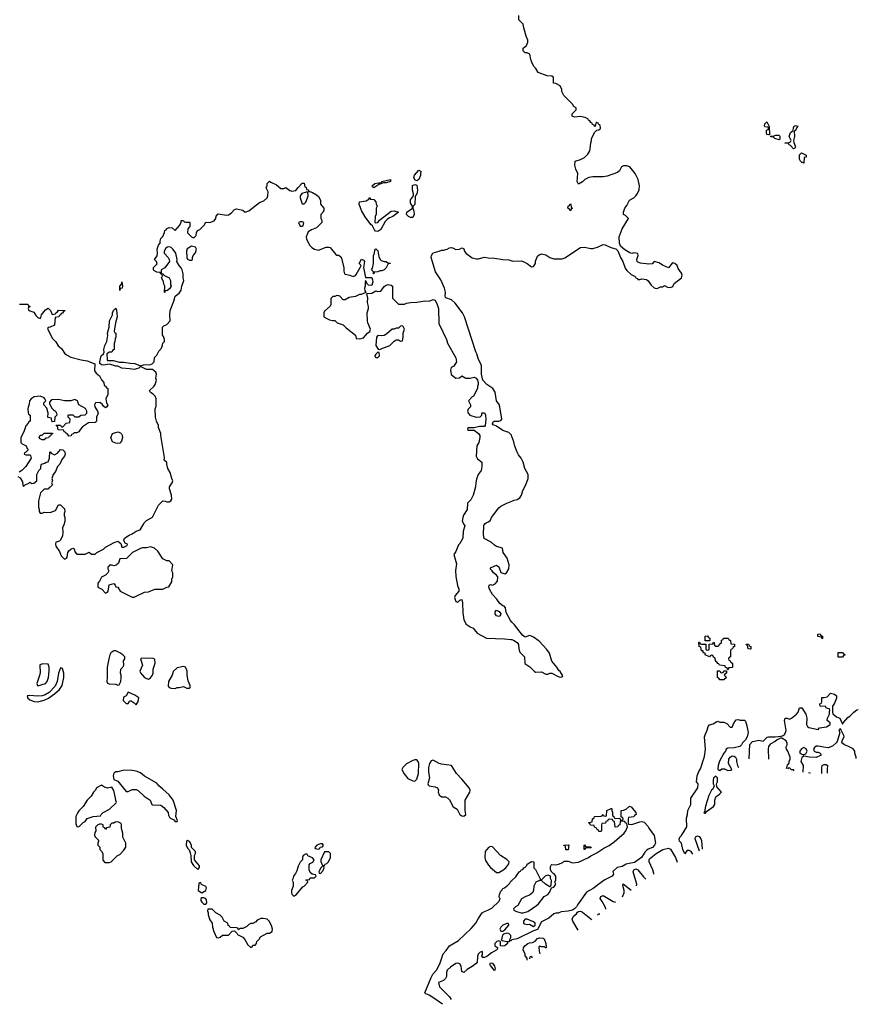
# Model space of a CAD drawing. Header units: inches. Extents: x 1980008 to 2252673, y 74414 to 260562.
# Tile 33 of 228: x 2105191 to 2113383, y 95318 to 104931. Entities that reach past the tile are written whole.
import ezdxf

# ---------------------------------------------------------------- set-up
doc = ezdxf.new("R2010")
doc.units = ezdxf.units.IN
doc.header["$MEASUREMENT"] = 0
for name, color, linetype in [('C1009', 7, 'Continuous'), ('C1019', 7, 'Continuous'), ('C1100', 7, 'Continuous'), ('C1110', 7, 'Continuous')]:
    doc.layers.add(name, color=color, linetype=linetype)

msp = doc.modelspace()

# ---------------------------------------------------------------- linework, layer by layer
at = {"layer": 'C1009', "color": 5}
for points, elevation in [([(2105621, 100000), (2105611, 99970), (2105613.4, 99930), (2105608, 99890), (2105590.7, 99849.3), (2105579.1, 99840.9), (2105544.7, 99830), (2105541, 99810), (2105546, 99790), (2105579.8, 99739.8), (2105596.9, 99696.9), (2105630, 99664.7), (2105650, 99672), (2105656.5, 99683.5), (2105662.7, 99730), (2105670, 99744.7), (2105690, 99762.8), (2105710, 99772), (2105723.6, 99763.6), (2105730, 99734), (2105750, 99714), (2105830, 99712), (2105870, 99732), (2105892.7, 99712.7), (2105927.3, 99712.7), (2105946, 99730), (2106010, 99762), (2106030, 99782), (2106114.6, 99825.4), (2106150, 99838), (2106178, 99818), (2106190, 99782), (2106210, 99782), (2106242, 99798), (2106246, 99810), (2106221.2, 99821.2), (2106213.6, 99833.6), (2106208, 99850), (2106214, 99870), (2106260.7, 99899.3), (2106290, 99911), (2106330, 99938), (2106368.4, 99951.6), (2106397, 100000)], 40), ([(2109532.8, 100000), (2109538, 99990), (2109523.5, 99936.5), (2109520.7, 99870), (2109490, 99817.2), (2109476.7, 99803.3), (2109450, 99738), (2109431.3, 99710), (2109458, 99618), (2109447.7, 99552.3), (2109453, 99493), (2109466.4, 99406.4), (2109482, 99370), (2109482, 99350), (2109444.7, 99310), (2109438, 99290), (2109451.6, 99251.6), (2109470, 99244.7), (2109490, 99262), (2109510.9, 99270.9), (2109516.7, 99236.7), (2109518.4, 99138.4), (2109531, 99071), (2109552, 99030), (2109590, 99004.7), (2109622, 98990), (2109661.4, 98941.4), (2109752.5, 98892.5), (2109927.1, 98887.1), (2109990, 98881), (2110000, 98878.3)], 40), ([(2110000, 99049.4), (2109985.4, 99065.4), (2109943.2, 99143.2), (2109938, 99190), (2109924, 99204), (2109909.4, 99209.4), (2109882, 99230), (2109852.3, 99272.3), (2109810, 99319), (2109779.3, 99370), (2109774, 99390), (2109778, 99410), (2109790, 99418), (2109810, 99411.3), (2109836.5, 99423.5), (2109857.2, 99450), (2109862, 99490), (2109849.1, 99509.1), (2109818, 99530), (2109808, 99550), (2109788, 99570), (2109796.4, 99583.6), (2109850, 99604.7), (2109871.3, 99590), (2109890, 99534), (2109930, 99521), (2109948, 99530), (2109969, 99570), (2109972.7, 99610), (2109953.3, 99673.3), (2109915.3, 99730), (2109906, 99770), (2109850, 99788), (2109830, 99799), (2109795.3, 99830), (2109727, 99867), (2109722, 99902), (2109725.8, 99994.2), (2109729.3, 100000)], 40), ([(2109322.3, 95317.9), (2109320.2, 95320.2), (2109237, 95377), (2109190, 95406), (2109159, 95419), (2109149.6, 95429.6), (2109210, 95581), (2109227.9, 95612.1), (2109265.6, 95654.4), (2109298.3, 95721.7), (2109326.3, 95810), (2109356.9, 95843.1), (2109389.6, 95890), (2109478, 95942), (2109600.7, 96059.3), (2109648.5, 96111.5), (2109670, 96153.4), (2109710, 96212.4), (2109730, 96224.9), (2109764.1, 96235.9), (2109802, 96258), (2109874.6, 96325.4), (2109886, 96350), (2109878, 96358), (2109875.3, 96370), (2109879, 96390), (2109890, 96422), (2109904.5, 96435.5), (2109909.6, 96450), (2109925.4, 96454.6), (2109958.6, 96481.4), (2109979.1, 96500.9), (2109990, 96518.8), (2110000, 96528.2)], 20), ([(2110000, 95945.8), (2109995.3, 95944.7), (2109990, 95938), (2109980.4, 95940.4), (2109978, 95950), (2109989, 95970), (2109988.7, 95990), (2109980.2, 96000.2), (2109969.1, 96009.1), (2109950, 96014), (2109916.9, 96003.1), (2109906.4, 95993.6), (2109898, 95950), (2109901, 95941), (2109950, 95931), (2109968.4, 95931.6), (2109978, 95938), (2109974, 95930), (2109952.7, 95927.3), (2109954.8, 95910), (2109930.8, 95890), (2109904.1, 95884.1), (2109888, 95890), (2109888, 95930), (2109870, 95939), (2109852, 95930), (2109832, 95910), (2109832, 95890), (2109862, 95870), (2109851, 95850), (2109798.5, 95821.5), (2109754, 95786), (2109730, 95774), (2109716.4, 95776.4), (2109706, 95790), (2109713.6, 95806.4), (2109713.6, 95833.6), (2109690, 95828), (2109670, 95806), (2109663.6, 95783.6), (2109661, 95730), (2109650, 95715.3), (2109610, 95686), (2109561.6, 95658.4), (2109530, 95628.7), (2109510, 95638), (2109505.2, 95690), (2109490, 95714), (2109470, 95719.3), (2109450, 95717.2), (2109398, 95682), (2109366, 95650), (2109361, 95630), (2109360.7, 95590), (2109350.4, 95569.6), (2109330, 95549), (2109282, 95530), (2109292, 95490), (2109391.3, 95390), (2109407.2, 95366.3)], 20)]:
    msp.add_lwpolyline(points, dxfattribs=dict(at, elevation=elevation))
for points, elevation in [([(2106470, 99784), (2106430, 99774), (2106390, 99774), (2106370, 99768.7), (2106294, 99730), (2106234, 99670), (2106170, 99666), (2106156.3, 99623.7), (2106135.3, 99604.7), (2106110, 99598), (2106090, 99606), (2106070, 99606), (2106064.7, 99595.3), (2106054, 99590), (2106054, 99570), (2106062, 99550), (2106054, 99530), (2106030, 99508), (2105992, 99488), (2105971.6, 99448.4), (2105954, 99430), (2105954, 99390), (2105994, 99370), (2106030, 99332), (2106050, 99342), (2106055.3, 99350), (2106065.2, 99414.8), (2106110, 99424.7), (2106124.7, 99410), (2106130, 99394), (2106151.1, 99391.2), (2106174, 99350), (2106290, 99294), (2106310, 99294), (2106330, 99302), (2106410, 99342), (2106450, 99344.7), (2106510, 99371.3), (2106590, 99372), (2106628.4, 99391.6), (2106647.3, 99392.7), (2106676.4, 99443.6), (2106678, 99470), (2106688, 99490), (2106688, 99530), (2106678, 99550), (2106686, 99610), (2106650, 99646), (2106628.4, 99648.4), (2106590, 99668), (2106540.4, 99740.4), (2106508, 99770), (2106490, 99779)], 40), ([(2109870, 99102.7), (2109849.5, 99109.5), (2109837.2, 99130), (2109837.2, 99150), (2109850, 99166), (2109874.4, 99154.4), (2109890.8, 99130), (2109884.7, 99110)], 40), ([(2106110, 98769), (2106081, 98750), (2106071, 98730), (2106061, 98690), (2106046, 98610), (2106046, 98510), (2106041, 98470), (2106050, 98452), (2106065.4, 98445.4), (2106130, 98442), (2106150, 98434), (2106162, 98438), (2106178, 98470), (2106182, 98510), (2106182, 98530), (2106175.3, 98550), (2106178, 98590), (2106198, 98610), (2106208, 98630), (2106206, 98670), (2106218, 98690), (2106218, 98710), (2106198, 98730), (2106168, 98750), (2106130, 98768.7)], 40), ([(2105418.6, 98641.4), (2105389.1, 98630.9), (2105390.2, 98549.8), (2105383, 98517), (2105358.7, 98450), (2105363.8, 98430), (2105370, 98425.7), (2105443.7, 98450), (2105460.9, 98470), (2105472.8, 98507.2), (2105479.8, 98570), (2105480.3, 98610), (2105470, 98639.5)], 40), ([(2106470, 98697.2), (2106430, 98693.2), (2106384, 98696), (2106372, 98690), (2106392, 98630), (2106364.7, 98570), (2106370, 98554), (2106412, 98510), (2106430, 98498), (2106450, 98492), (2106470, 98504.7), (2106488.7, 98530), (2106494, 98550), (2106495.3, 98590), (2106515.3, 98650), (2106510, 98686), (2106494, 98694)], 40), ([(2105590, 98604), (2105570.4, 98550), (2105558, 98470), (2105536.4, 98423.6), (2105478, 98362), (2105440.9, 98339.1), (2105410, 98329.5), (2105370, 98327.3), (2105286.7, 98333.3), (2105264.7, 98330), (2105270, 98306.8), (2105290, 98291), (2105334.4, 98274.4), (2105370, 98270.8), (2105430, 98287.7), (2105473.3, 98306.7), (2105531.7, 98348.3), (2105581.2, 98390), (2105606, 98430), (2105622.7, 98510), (2105622.7, 98550), (2105610, 98598)], 40), ([(2106790, 98615.3), (2106730, 98604), (2106690, 98566), (2106682, 98530), (2106644.7, 98470), (2106642.8, 98422.8), (2106650, 98412), (2106670, 98404.7), (2106710, 98402), (2106730, 98412), (2106750, 98412), (2106790, 98422), (2106825.4, 98405.4), (2106850, 98404.7), (2106858, 98410), (2106858, 98430), (2106836.4, 98476.4), (2106828.7, 98530), (2106828.9, 98568.8), (2106818, 98598), (2106810, 98608)], 40), ([(2106250, 98366), (2106231.1, 98328.8), (2106204.7, 98315.3), (2106203.6, 98283.6), (2106230, 98254), (2106250, 98254), (2106263.1, 98276.9), (2106270, 98282), (2106279.6, 98279.6), (2106310, 98262), (2106330, 98242), (2106350, 98274), (2106355.3, 98310), (2106316.5, 98336.5)], 40), ([(2109050, 97705.7), (2109030, 97698.5), (2108970, 97666), (2108933, 97630), (2108924.9, 97610), (2108947.3, 97567.3), (2108983.9, 97523.9), (2109030, 97499.1), (2109050, 97497.3), (2109070, 97514.8), (2109086.4, 97570), (2109089.8, 97670), (2109083.1, 97690), (2109070, 97705.1)], 40), ([(2109230, 97701.6), (2109210, 97693.6), (2109193.7, 97670), (2109185.3, 97630), (2109185.7, 97585.7), (2109194.8, 97530), (2109178.8, 97470), (2109182, 97462), (2109190.9, 97450.9), (2109250, 97442), (2109274, 97430), (2109282, 97410), (2109278, 97390), (2109290, 97362), (2109310, 97342), (2109350, 97342), (2109374, 97330), (2109390, 97314), (2109425.4, 97245.4), (2109463.6, 97223.6), (2109490, 97171), (2109510, 97157.3), (2109530, 97154.8), (2109549.2, 97170.8), (2109543.6, 97210), (2109543.6, 97310), (2109589.7, 97390), (2109590.8, 97410), (2109581, 97430), (2109510, 97515.1), (2109457.2, 97570), (2109408, 97650), (2109310, 97663.6), (2109289.7, 97669.7)], 40), ([(2106270, 97602.7), (2106198, 97602), (2106150, 97589), (2106130, 97588.7), (2106110, 97575.3), (2106104, 97550), (2106111.6, 97511.6), (2106150, 97498), (2106230, 97396), (2106250, 97396), (2106290, 97414), (2106330, 97414), (2106350, 97406.8), (2106408.5, 97348.5), (2106464.7, 97310), (2106482, 97270), (2106490, 97266), (2106570, 97261), (2106599.8, 97239.8), (2106642, 97190), (2106645.4, 97165.4), (2106659.6, 97139.6), (2106698, 97118), (2106710, 97102), (2106730, 97102), (2106733.2, 97113.2), (2106718, 97150), (2106722, 97210), (2106689, 97310), (2106650, 97364), (2106590, 97419), (2106549.3, 97449.3), (2106530, 97475.3), (2106410, 97545.2), (2106370, 97577.2), (2106330, 97592.7)], 40), ([(2105990, 97458), (2105942, 97430), (2105931.1, 97408.8), (2105912, 97390), (2105890.9, 97349.1), (2105851.3, 97310), (2105811, 97249), (2105770, 97208), (2105758, 97190), (2105741, 97150), (2105741, 97081), (2105750, 97054), (2105770, 97052), (2105810, 97092), (2105830, 97102), (2105850, 97131.3), (2105910, 97152), (2105982, 97158), (2105986, 97170), (2106006, 97190), (2106070, 97222), (2106135.3, 97284.7), (2106138, 97290), (2106128.9, 97308.8), (2106128.4, 97331.6), (2106110, 97406), (2106090, 97438), (2106049.1, 97429.1), (2106019, 97439)], 40), ([(2106150, 97098), (2106123.6, 97096.4), (2106110, 97086), (2106090, 97086), (2106074, 97070), (2106072.7, 97047.3), (2106038, 97042), (2106030, 97026), (2106022, 97042), (2106007.3, 97047.3), (2106006, 97070), (2105990, 97078), (2105970, 97078), (2105954, 97070), (2105932.7, 97047.3), (2105934, 97010), (2105925.4, 96994.6), (2105922, 96970), (2105930, 96954), (2105959.6, 96919.6), (2105962, 96910), (2105954, 96890), (2105954, 96870), (2105972.7, 96852.7), (2105974, 96830), (2105990, 96814), (2106002, 96790), (2106003.6, 96723.6), (2106023.6, 96703.6), (2106070, 96702), (2106086, 96710), (2106146, 96770), (2106170, 96782), (2106210, 96822), (2106228.4, 96851.6), (2106228, 96890), (2106198, 96950), (2106198, 96990), (2106187.3, 97032.7), (2106186, 97070), (2106182, 97082)], 40), ([(2106830, 96918), (2106822, 96910), (2106816, 96870), (2106830, 96842), (2106845.4, 96825.4), (2106856.9, 96796.9), (2106864.7, 96770), (2106866.8, 96710), (2106890, 96672), (2106930, 96634), (2106947.3, 96652.7), (2106948, 96670), (2106898, 96730), (2106898, 96770), (2106908, 96790), (2106908, 96810), (2106868.4, 96848.4), (2106868.7, 96870), (2106850, 96908)], 40), ([(2108150, 96886), (2108130, 96886), (2108110, 96878), (2108094, 96870), (2108074, 96850), (2108078, 96838), (2108110, 96834), (2108122, 96838), (2108127.3, 96852.7), (2108150, 96854), (2108158, 96870)], 40), ([(2108210, 96806), (2108170, 96806), (2108132, 96730), (2108132.7, 96712.7), (2108150, 96674), (2108170, 96674), (2108175.3, 96684.7), (2108190, 96692), (2108208, 96710), (2108226, 96750), (2108226, 96790)], 40), ([(2109790, 96858), (2109770, 96848), (2109738, 96810), (2109736.3, 96750), (2109740.9, 96720.9), (2109770, 96674.8), (2109790, 96654), (2109850, 96606), (2109870, 96604.9), (2109910, 96626.7), (2109939.7, 96650), (2109969.6, 96690), (2109971.5, 96710), (2109950, 96732.3), (2109889.5, 96769.5), (2109810, 96854)], 40), ([(2107990, 96786), (2107962, 96770), (2107954, 96750), (2107954, 96730), (2107930, 96706), (2107910, 96666), (2107899.6, 96620.4), (2107885.4, 96594.6), (2107864.7, 96570), (2107862, 96550), (2107852, 96530), (2107862, 96510), (2107862, 96470), (2107846, 96430), (2107846.4, 96406.4), (2107850, 96394), (2107870, 96374), (2107890, 96382), (2107956.4, 96463.6), (2107970, 96472), (2108006, 96510), (2108002, 96522), (2107988, 96530), (2107990, 96534), (2108022, 96538), (2108030, 96554), (2108070, 96554), (2108086, 96570), (2108082, 96582), (2108047.3, 96587.3), (2108030, 96606), (2108018, 96630), (2108020.4, 96679.6), (2108028, 96692), (2108054.6, 96705.4), (2108068, 96730), (2108050, 96748), (2108007.3, 96767.3), (2108002, 96782)], 40), ([(2108150, 96666), (2108130, 96646), (2108122, 96630), (2108114, 96610), (2108118, 96598), (2108130, 96594), (2108156.4, 96623.6), (2108166, 96650), (2108162, 96662)], 40), ([(2106950, 96506), (2106942, 96498), (2106936, 96430), (2106970, 96404.7), (2107008.7, 96430), (2107015.3, 96455.3), (2107008.7, 96468.7), (2106968.4, 96488.4), (2106962, 96502)], 40), ([(2106990, 96358), (2106970, 96358), (2106962, 96350), (2106962, 96330), (2106970, 96314), (2106990, 96294), (2107010, 96294), (2107018, 96310), (2107016.4, 96336.4), (2107006, 96350)], 40), ([(2107070, 96246), (2107030, 96246), (2107024.7, 96230), (2107032, 96212), (2107031.3, 96190), (2107050, 96142), (2107071.3, 96110), (2107076, 96070), (2107087.5, 96027.5), (2107114, 95970), (2107134.6, 95965.4), (2107150, 95972), (2107172.7, 95992.7), (2107230, 95994), (2107267.3, 96032.7), (2107290, 96034), (2107312.7, 96012.7), (2107318, 95998), (2107370, 95974), (2107392, 95950), (2107419.6, 95899.6), (2107450, 95874), (2107462, 95878), (2107470, 95894), (2107490, 95894), (2107506, 95910), (2107508.4, 95931.6), (2107530, 95954), (2107543.1, 95976.9), (2107610, 96012), (2107630, 96012), (2107658, 96030), (2107662, 96050), (2107650, 96086), (2107628, 96130), (2107610, 96148), (2107570, 96155.3), (2107545.4, 96154.6), (2107510, 96138), (2107496.9, 96123.1), (2107470, 96106), (2107450, 96106), (2107430, 96098), (2107410, 96078), (2107370, 96058), (2107342, 96058), (2107330, 96046), (2107322, 96062), (2107310, 96066), (2107247.3, 96067.3), (2107242, 96082), (2107228.4, 96088.4), (2107226, 96110), (2107188.9, 96128.8), (2107168, 96170), (2107150, 96188), (2107106, 96210)], 40), ([(2109950, 96108), (2109912, 96090), (2109892, 96070), (2109882, 96050), (2109892.7, 96032.7), (2109910, 96032), (2109930, 96044.7), (2109968, 96090), (2109966, 96106)], 20), ([(2109830, 95648.7), (2109790, 95698), (2109784, 95710), (2109790, 95722), (2109810, 95721), (2109830, 95691.3), (2109836.9, 95663.1), (2109834, 95650)], 20)]:
    msp.add_lwpolyline(points, close=True, dxfattribs=dict(at, elevation=elevation))
at = {"layer": 'C1019', "color": 5}
for points, elevation in [([(2110000, 98878.3), (2110014.4, 98874.4), (2110050, 98851.3), (2110064.7, 98830), (2110067.1, 98787.1), (2110075.3, 98755.3), (2110121, 98710), (2110124, 98644), (2110172.8, 98612.8), (2110216, 98570), (2110230, 98562), (2110290, 98564), (2110330, 98541), (2110350, 98542), (2110368.9, 98551.2), (2110390, 98551), (2110450, 98518), (2110470, 98512), (2110490, 98514), (2110495.3, 98524.7), (2110470, 98568), (2110457.2, 98577.2), (2110437.2, 98610), (2110387.7, 98667.7), (2110366, 98746), (2110341, 98781), (2110264, 98864), (2110210, 98900.7), (2110190, 98912.3), (2110170, 98917.2), (2110130, 98902), (2110101.2, 98921.2), (2110023.6, 99023.6), (2110000, 99049.4)], 40), ([(2112318.3, 97715.5), (2112324.1, 97855.9), (2112350, 97884.7), (2112370, 97886), (2112410, 97898), (2112454, 97886), (2112494, 97926), (2112506, 97930), (2112570, 97930.8), (2112630, 97936), (2112650, 97942), (2112665.6, 97954.4), (2112679.3, 97990), (2112662, 98090), (2112668.4, 98111.6), (2112687.3, 98112.7), (2112710, 98102), (2112730, 98111.3), (2112779, 98150), (2112794, 98170), (2112810, 98212), (2112830, 98211.3), (2112870.6, 98150), (2112880.5, 98110), (2112876.3, 98050), (2112886, 98030), (2112900.4, 98020.4), (2112990, 98002), (2113004, 98016), (2113072.1, 98027.9), (2113098, 98042), (2113108, 98050), (2113107.3, 98067.3), (2113078, 98090), (2113082, 98110), (2113102, 98150), (2113102, 98178), (2113106, 98186), (2113102, 98202), (2113069.2, 98209.2), (2113066, 98226), (2113010, 98228), (2113008.7, 98250), (2113022, 98258), (2113026, 98270), (2113027.3, 98312.7), (2113050, 98312), (2113079, 98321), (2113110, 98354), (2113150, 98344.7), (2113170.7, 98330), (2113170, 98308), (2113150, 98258), (2113131.3, 98228.7), (2113131, 98170), (2113135.3, 98155.3), (2113170, 98124.7), (2113202, 98110), (2113230, 98054), (2113238, 98070), (2113281.5, 98118.5), (2113304.7, 98135.3), (2113338, 98170), (2113370, 98191.3), (2113383, 98194.8)], 20), ([(2111765.6, 96783.6), (2111750, 96808.7), (2111730, 96818), (2111710, 96818), (2111696.9, 96803.1), (2111690, 96786), (2111668.7, 96830), (2111655.3, 96890), (2111635.3, 96910), (2111634, 96930), (2111641.2, 96950), (2111655.6, 96964.4), (2111709, 97050), (2111704.7, 97135.3), (2111714, 97170), (2111718, 97210), (2111748, 97270), (2111748, 97330), (2111816, 97430), (2111817.2, 97470), (2111804, 97490), (2111809.1, 97549.1), (2111825.2, 97590), (2111842.9, 97617.1), (2111882, 97738), (2111889.6, 97810), (2111880.7, 97930), (2111886, 97950), (2111906.4, 97993.6), (2111916.2, 98030), (2111930, 98047.7), (2111964.5, 98055.5), (2112000.4, 98079.6), (2112010, 98082), (2112030, 98072), (2112070, 98072), (2112098, 98058), (2112130, 98022), (2112150, 98022), (2112169.2, 98070.8), (2112190, 98094), (2112210, 98098), (2112230, 98091), (2112272, 98092), (2112282, 98082), (2112295.3, 98035.3), (2112306, 97970), (2112298, 97930), (2112279.8, 97900.2), (2112250.8, 97870), (2112241, 97850), (2112224.5, 97835.5), (2112170, 97821.2), (2112110, 97818), (2112091.6, 97808.4), (2112086, 97790), (2112070, 97768.7), (2112028.4, 97691.6), (2112014, 97650), (2112012, 97612), (2112023.6, 97603.6), (2112030, 97602), (2112050, 97616), (2112075.3, 97615.3), (2112110, 97602), (2112136.4, 97603.6), (2112146, 97610), (2112114, 97670), (2112117.2, 97710), (2112130, 97731.3), (2112150, 97744.7), (2112170, 97742), (2112182, 97730), (2112192, 97710), (2112192, 97690), (2112202, 97650), (2112211.7, 97630.7)], 20), ([(2113363.5, 97716.2), (2113362, 97730), (2113348.7, 97770), (2113348, 97790), (2113332.5, 97812.5), (2113279.5, 97839.5), (2113248.7, 97850), (2113221.2, 97870), (2113225.6, 97894.4), (2113244, 97930), (2113243.1, 97943.1), (2113210, 98006), (2113198, 98002), (2113194, 97990), (2113202, 97970), (2113175.5, 97884.5), (2113166.8, 97870), (2113130, 97837.2), (2113090, 97822.9), (2113046.8, 97826.8), (2112990, 97839.3), (2112970, 97837.2), (2112954.4, 97825.6), (2112946.8, 97810), (2112951.3, 97790), (2112970, 97778.8), (2112990, 97780.7), (2113010, 97771.3), (2113018.8, 97750), (2113014.4, 97745.6), (2112970, 97727.8), (2112906, 97730), (2112850, 97742), (2112831, 97729), (2112822.8, 97690), (2112844.7, 97650), (2112842.4, 97582.8)], 20), ([(2112682.2, 97618.8), (2112690, 97654), (2112707.3, 97672.7), (2112708, 97690), (2112718, 97710), (2112718, 97730), (2112695.3, 97790), (2112682, 97810), (2112679, 97830), (2112688.7, 97850), (2112688.4, 97868.4), (2112678, 97890), (2112636.4, 97916.4), (2112623.6, 97916.4), (2112590, 97901.2), (2112570, 97882.7), (2112522.8, 97857.2), (2112506, 97834), (2112502, 97810), (2112504.2, 97711.7)], 20), ([(2112755, 97596), (2112750, 97606), (2112730, 97606), (2112710, 97626), (2112698, 97622), (2112694.8, 97612.5)], 20), ([(2112900.7, 97577.3), (2112910, 97582), (2112912.8, 97575.8)], 20), ([(2113028.1, 97570), (2113026, 97630), (2113029.3, 97650), (2113050, 97660.5), (2113070, 97659.1), (2113080.7, 97650), (2113077.3, 97610), (2113079.7, 97572.9)], 20), ([(2110000, 96528.2), (2110037, 96563), (2110069.6, 96610), (2110082.5, 96617.5), (2110089.5, 96630), (2110104.8, 96635.2), (2110115.3, 96650), (2110126, 96654), (2110145.8, 96674.2), (2110150, 96684.7), (2110191.3, 96711.3), (2110214, 96710), (2110214, 96650), (2110230, 96634), (2110278, 96538), (2110290, 96534), (2110328.9, 96571.2), (2110350, 96582), (2110372.7, 96572.7), (2110372, 96550), (2110382, 96530), (2110379.6, 96480.4), (2110374, 96466), (2110370, 96466), (2110328, 96490), (2110287.3, 96527.3), (2110270, 96528), (2110234, 96510), (2110212, 96470), (2110211.1, 96431.2), (2110204.7, 96410), (2110170, 96382), (2110134, 96370), (2110091.6, 96348.4), (2110056.9, 96283.1), (2110034, 96270), (2110014, 96250), (2110018, 96238), (2110043.6, 96223.6), (2110090, 96211.3), (2110110, 96211), (2110154.8, 96225.2), (2110238.7, 96281.3), (2110259.7, 96300.3), (2110314, 96370), (2110350, 96391), (2110365.2, 96410), (2110386, 96454), (2110410, 96462), (2110428, 96490), (2110418, 96510), (2110427.3, 96532.7), (2110428, 96570), (2110412.9, 96592.9), (2110398, 96598), (2110388, 96608), (2110375.3, 96630), (2110375.3, 96664.7), (2110383.1, 96676.9), (2110390, 96682), (2110430, 96681), (2110454.6, 96685.4), (2110496.4, 96703.6), (2110510, 96714), (2110550, 96714), (2110590, 96698), (2110650, 96704.7), (2110748, 96750), (2110770, 96766), (2110830, 96796), (2110897.2, 96842.8), (2110950, 96866.8), (2110997.2, 96902.8), (2111097.2, 96990), (2111113.2, 97010), (2111128, 97050), (2111122, 97082), (2111107.3, 97087.3), (2111102, 97102), (2111070, 97106), (2111058, 97102), (2111054, 97070), (2111038, 97062), (2111034, 97050), (2111008, 97048), (2111002, 97102), (2110987.3, 97107.3), (2110982, 97122), (2110950, 97126), (2110938, 97122), (2110932.7, 97107.3), (2110918, 97102), (2110912.7, 97087.3), (2110878, 97082), (2110874, 97070), (2110874, 97010), (2110870, 97006), (2110850, 97006), (2110842, 97022), (2110827.3, 97027.3), (2110822, 97042), (2110807.3, 97047.3), (2110802, 97062), (2110767.3, 97067.3), (2110762, 97082), (2110746, 97090), (2110750, 97094), (2110782, 97098), (2110786, 97130), (2110802, 97138), (2110806, 97150), (2110870, 97154), (2110882, 97158), (2110890, 97172), (2110898, 97158), (2110910, 97154), (2110922, 97158), (2110928, 97210), (2110970, 97231), (2110974, 97230), (2110974, 97210), (2110982, 97190), (2110982, 97162), (2110994, 97150), (2110998, 97138), (2111012.7, 97132.7), (2111054, 97134), (2111058, 97118), (2111070, 97114), (2111082, 97118), (2111086, 97130), (2111082, 97142), (2111066, 97146), (2111066, 97210), (2111090, 97212), (2111116.4, 97223.6), (2111148, 97252), (2111170, 97242), (2111173, 97233), (2111210, 97191.3), (2111212, 97170), (2111198, 97162), (2111190, 97148), (2111138, 97142), (2111134, 97130), (2111134, 97090), (2111138, 97078), (2111170, 97072), (2111250, 97100.7), (2111270, 97103), (2111290, 97097), (2111330, 97052.9), (2111336.9, 97037), (2111390, 96966.8), (2111402, 96890), (2111392, 96870), (2111371.3, 96850), (2111330, 96834), (2111316.3, 96823.7), (2111297.3, 96802.7), (2111264, 96750), (2111196.7, 96703.3), (2111146, 96694), (2111115.3, 96684.7), (2111075.5, 96664.5), (2111026, 96654), (2110986.4, 96613.6), (2110991.3, 96590), (2110978, 96570), (2110908.1, 96531.9), (2110848, 96492), (2110792.4, 96447.6), (2110728.2, 96411.8), (2110641, 96290), (2110631, 96269), (2110611.3, 96248.7), (2110590, 96238), (2110550, 96228), (2110479.6, 96220.4), (2110451.6, 96208.4), (2110430, 96208.7), (2110410, 96202), (2110359.8, 96160.2), (2110290, 96122), (2110250, 96049), (2110210, 96035.3), (2110050, 95958.4), (2110000, 95945.8)], 20), ([(2111861.2, 96833.2), (2111855.3, 96915.3), (2111843.1, 96943.1), (2111833.6, 96953.6), (2111810, 96959), (2111790.9, 96949.1), (2111784.9, 96935.1), (2111829, 96816.6)], 20), ([(2111384.3, 96589.5), (2111384.7, 96595.3), (2111376, 96630), (2111341.6, 96710), (2111339.6, 96730), (2111343.1, 96736.9), (2111409.7, 96790.3), (2111474, 96830), (2111530, 96842.8), (2111550, 96832), (2111598, 96750), (2111610, 96714), (2111613.8, 96706.5)], 20), ([(2111217.6, 96473.8), (2111221.2, 96490), (2111182.7, 96610), (2111190, 96631.3), (2111210, 96641), (2111230, 96631), (2111283.4, 96563.4), (2111307.7, 96538.7)], 20), ([(2111081.1, 96366), (2111094.6, 96405.4), (2111095.3, 96430), (2111083.1, 96476.9), (2111087.3, 96492.7), (2111163, 96430.9)], 20), ([(2110915.3, 96246.6), (2110915.3, 96250), (2110909, 96270), (2110882, 96322), (2110862, 96350), (2110868, 96370), (2110890, 96381), (2110990, 96322.8), (2111011.9, 96316.2)], 20), ([(2110647.6, 96041.7), (2110594, 96130), (2110589.3, 96150.7), (2110601.2, 96178.8), (2110630, 96202), (2110641.2, 96218.8), (2110650, 96224.7), (2110670, 96226), (2110690, 96216), (2110736.9, 96176.9), (2110752, 96170), (2110774, 96150), (2110777, 96141.1)], 20), ([(2110838, 96187.6), (2110838, 96190), (2110842, 96198), (2110850, 96202), (2110856.8, 96202)], 20), ([(2110150, 95748.3), (2110148.7, 95768.7), (2110129, 95790), (2110128.7, 95808.7), (2110108.7, 95850), (2110113.2, 95870), (2110126.6, 95890), (2110154, 95910), (2110170, 95917.1), (2110198.9, 95921.1), (2110226.8, 95933.2), (2110250, 95960.7), (2110270, 95966.8), (2110304.7, 95964.7), (2110316, 95956), (2110332, 95910), (2110334, 95870), (2110326, 95870)], 20), ([(2110326, 95870), (2110318, 95878), (2110290, 95878), (2110270, 95886), (2110263.6, 95876.4), (2110264.7, 95835.3), (2110270.7, 95811.2)], 20), ([(2110199.9, 95774.2), (2110196.4, 95776.4), (2110190, 95786), (2110178, 95782), (2110172.7, 95767.3), (2110172.2, 95760.3)], 20)]:
    msp.add_lwpolyline(points, dxfattribs=dict(at, elevation=elevation))
at = {"layer": 'C1019', "color": 5, "elevation": 20}
for points in [[(2113030, 98886), (2113022, 98902), (2112987.3, 98907.3), (2112987.3, 98932.7), (2113010, 98934), (2113018, 98918), (2113032.7, 98912.7), (2113034, 98890)], [(2112106, 98586), (2112102, 98602), (2112087.3, 98607.3), (2112082, 98622), (2112027.3, 98627.3), (2112022, 98642), (2112010, 98646), (2112002, 98662), (2111990, 98666), (2111982, 98702), (2111970, 98706), (2111962, 98722), (2111950, 98726), (2111938, 98722), (2111930, 98708.7), (2111888, 98730), (2111886, 98746), (2111868.7, 98750), (2111867.3, 98767.3), (2111850, 98768.7), (2111846, 98806), (2111829, 98810), (2111826, 98854), (2111832.7, 98852.7), (2111838, 98838), (2111850, 98834), (2111892.7, 98832.7), (2111894, 98790), (2111898, 98778), (2111910, 98774), (2111922, 98778), (2111926, 98790), (2111927.3, 98832.7), (2111962, 98838), (2111970, 98854), (2111974, 98850), (2111974, 98830), (2111982, 98822), (2111990, 98814), (2112010, 98814), (2112022, 98818), (2112027.3, 98832.7), (2112046, 98850), (2112047.3, 98872.7), (2112062, 98878), (2112067.3, 98892.7), (2112112.7, 98892.7), (2112118, 98878), (2112134, 98870), (2112138, 98838), (2112172.7, 98832.7), (2112174, 98810), (2112158, 98802), (2112152.7, 98787.3), (2112138, 98782), (2112134, 98770), (2112134, 98710), (2112118, 98702), (2112114, 98690), (2112118, 98678), (2112132.7, 98672.7), (2112138, 98658), (2112154, 98650), (2112154, 98610), (2112150, 98606), (2112118, 98602), (2112110, 98586)], [(2111930, 98866), (2111887.3, 98867.3), (2111887.3, 98912.7), (2111910, 98914), (2111918, 98898), (2111932.7, 98892.7), (2111934, 98870)], [(2112330, 98786), (2112307.3, 98787.3), (2112302, 98822), (2112290, 98826), (2112287.3, 98832.7), (2112310, 98834), (2112318, 98818), (2112332.7, 98812.7), (2112334, 98790)], [(2113230, 98706), (2113187.3, 98707.3), (2113187.3, 98752.7), (2113230, 98752), (2113238, 98738), (2113250, 98734), (2113252, 98728), (2113238, 98722)], [(2112030, 98486), (2112022, 98502), (2112007.3, 98507.3), (2112007.3, 98572.7), (2112030, 98574), (2112038, 98558), (2112050, 98554), (2112062, 98558), (2112070, 98574), (2112094, 98574), (2112094, 98550), (2112078, 98542), (2112074, 98530), (2112094, 98510), (2112070, 98486)], [(2112850, 97824), (2112827.1, 97812.9), (2112811.3, 97790), (2112812, 97770), (2112836.9, 97756.9), (2112850, 97756), (2112870, 97764.7), (2112884, 97790), (2112872.1, 97812.1)], [(2111990, 97546), (2111970, 97526), (2111964.7, 97510), (2111964.7, 97470), (2111974, 97450), (2111961, 97419), (2111950, 97408.7), (2111922.8, 97357.2), (2111891, 97251), (2111882, 97198), (2111874, 97190), (2111883.6, 97183.6), (2111890, 97184.7), (2111900.2, 97199.8), (2111969.5, 97250.5), (2111981.2, 97270), (2111980.9, 97310), (2111990, 97342), (2112028, 97370), (2112046, 97390), (2112000.4, 97440.4), (2111998, 97470), (2112008, 97490), (2112006, 97530)], [(2110550, 96826), (2110527.3, 96827.3), (2110522, 96862), (2110507.3, 96867.3), (2110507.3, 96872.7), (2110550, 96874), (2110554, 96870)], [(2110730, 96854), (2110770, 96854), (2110774, 96850), (2110770, 96846), (2110730, 96846), (2110718, 96842), (2110710, 96828), (2110706, 96830), (2110706, 96870), (2110710, 96874), (2110718, 96858)], [(2110150, 96149), (2110130, 96149), (2110111, 96130), (2110111.3, 96110), (2110122, 96102), (2110150, 96097.3), (2110170, 96101), (2110210, 96078), (2110228, 96090), (2110228, 96110), (2110210, 96122)]]:
    msp.add_lwpolyline(points, close=True, dxfattribs=at)
at = {"layer": 'C1100', "color": 5, "elevation": 40}
for points in [[(2109070, 103358), (2109050, 103368), (2109042.7, 103390), (2109046.8, 103413.2), (2109090, 103462), (2109112, 103450), (2109105.4, 103434.6), (2109106.8, 103410), (2109090, 103369)], [(2108650, 103288.7), (2108638, 103298), (2108635.3, 103310), (2108659, 103330), (2108696.8, 103336.8), (2108718, 103338), (2108726, 103334), (2108728.7, 103350), (2108814, 103370), (2108812, 103350), (2108770, 103337.2), (2108743.6, 103336.4), (2108698.8, 103321.2)], [(2107990, 103248), (2107946, 103234), (2107932, 103210), (2107931.3, 103190), (2107950, 103134), (2107970, 103132), (2107988, 103150), (2108002, 103190), (2108008, 103210), (2108006, 103246)], [(2109030, 102998), (2109010, 102999), (2108990, 103009.4), (2108969, 103030), (2108974, 103050), (2109028, 103090), (2109028, 103110), (2109010, 103138), (2109007.2, 103152.8), (2109010, 103172), (2109038, 103210), (2109038, 103230), (2109026.8, 103266.8), (2109029.4, 103310.6), (2109050, 103322), (2109070, 103314), (2109076.3, 103263.7), (2109070.8, 103229.2), (2109061, 103219), (2109056, 103204), (2109050, 103126), (2109032.7, 103107.3), (2109032, 103090), (2109042.8, 103062.8), (2109044, 103030)], [(2108666, 102946), (2108690, 102952), (2108705.6, 102974.4), (2108820.1, 103059.9), (2108850, 103064), (2108892, 103050), (2108834.8, 103010), (2108803.4, 102996.6), (2108779.8, 102980.2), (2108760.9, 102959.1), (2108718.3, 102881.7), (2108690, 102862.7), (2108667.6, 102867.6), (2108657.6, 102877.6), (2108636.5, 102916.5), (2108622, 102930), (2108567, 103007), (2108529.4, 103069.4), (2108508.7, 103130), (2108510, 103152), (2108576.4, 103163.6), (2108602, 103178), (2108610, 103194), (2108618, 103178), (2108650, 103174), (2108670, 103154), (2108672.7, 103132.7), (2108682, 103110), (2108674, 103090), (2108672.7, 103032.7), (2108664.7, 103010), (2108662, 102950)], [(2107950, 102958), (2107930, 102958), (2107914, 102950), (2107930, 102914), (2107950, 102914), (2107962, 102918), (2107966, 102950)], [(2106870, 102719), (2106827.3, 102692.7), (2106821, 102670), (2106824.7, 102610), (2106830, 102594), (2106850, 102582), (2106870, 102582), (2106878, 102590), (2106878, 102610), (2106886, 102630), (2106910, 102654), (2106919, 102690), (2106908.9, 102708.8)], [(2108790, 102554), (2108810, 102554), (2108814, 102550), (2108792, 102548), (2108770, 102508), (2108750, 102488), (2108730, 102478), (2108710, 102478), (2108690.9, 102469.1), (2108654, 102466), (2108650, 102448), (2108646, 102450), (2108646, 102470), (2108628.7, 102490), (2108636.4, 102503.6), (2108648.7, 102550), (2108649, 102630), (2108658, 102650), (2108660.4, 102679.6), (2108670, 102694), (2108690, 102674), (2108698, 102618), (2108711, 102591), (2108721, 102581), (2108750, 102571.3), (2108771.1, 102571.2)], [(2106170, 102286), (2106169.2, 102330), (2106188.9, 102351.2), (2106190, 102372), (2106194.8, 102330), (2106191, 102310), (2106174, 102306)], [(2108930, 101942), (2108910, 101938), (2108890, 101918), (2108870, 101918), (2108850, 101908.7), (2108830, 101908), (2108776.8, 101863.2), (2108750, 101849), (2108730, 101844), (2108690, 101848), (2108678, 101830), (2108671.3, 101750), (2108692.7, 101712.7), (2108710, 101712), (2108730, 101722), (2108808, 101750), (2108849.3, 101790.7), (2108870, 101804.7), (2108890, 101804.7), (2108910, 101791.3), (2108930, 101794), (2108937.2, 101830), (2108937.2, 101870), (2108949, 101910), (2108936.5, 101936.5)], [(2108690, 101686), (2108670, 101666), (2108662, 101650), (2108662, 101642), (2108670, 101634), (2108690, 101634), (2108706, 101650), (2108702, 101682)], [(2105410, 100828), (2105390, 100838), (2105382, 100850), (2105390, 100874), (2105410, 100874), (2105430, 100894), (2105512.7, 100892.7), (2105512.7, 100887.3), (2105498, 100882), (2105492.7, 100867.3), (2105478, 100862), (2105472.7, 100847.3), (2105450, 100846), (2105430, 100828.7)], [(2106150, 100792.7), (2106130, 100795.1), (2106097.2, 100810), (2106081.2, 100850), (2106098, 100890), (2106150, 100906), (2106177.3, 100897.3), (2106187.1, 100887.1), (2106194, 100874), (2106194.8, 100850), (2106185.2, 100814.8), (2106170, 100797.2)]]:
    msp.add_lwpolyline(points, close=True, dxfattribs=at)
for points in [[(2106397, 100000), (2106410, 100022), (2106430, 100042), (2106490, 100074), (2106548.4, 100191.6), (2106590, 100234), (2106611.6, 100231.6), (2106630, 100222), (2106650, 100222), (2106668, 100232), (2106678, 100250), (2106675.3, 100290), (2106655.3, 100350), (2106655.3, 100370), (2106682, 100410), (2106688.7, 100430), (2106677.2, 100450), (2106662.7, 100510), (2106639.3, 100550), (2106628.9, 100591.2), (2106628.9, 100608.8), (2106604, 100630), (2106604.7, 100655.3), (2106568.7, 100870), (2106568.7, 100890), (2106548.7, 100950), (2106548, 100970), (2106528, 101010), (2106518, 101050), (2106515.3, 101130), (2106523.1, 101156.9), (2106524, 101230), (2106515.5, 101255.5), (2106495.5, 101275.5), (2106468.7, 101290), (2106458, 101310), (2106502, 101350), (2106515.3, 101370), (2106528, 101410), (2106522, 101430), (2106528, 101470), (2106522, 101490), (2106490, 101515.3), (2106430, 101514), (2106370, 101546), (2106354, 101530), (2106310, 101514), (2106263.1, 101523.1), (2106190, 101529), (2106150, 101548), (2106130, 101548.7), (2106070, 101568.7), (2106010, 101559), (2105990, 101562), (2105974.6, 101574.6), (2105973.2, 101590), (2105986.6, 101650), (2106008.7, 101670), (2106015.3, 101684.7), (2106014, 101710), (2106022.7, 101750), (2106041.2, 101790), (2106053.6, 101846.4), (2106049.3, 101870), (2106065.2, 101930), (2106069.5, 101990.5), (2106098, 102050), (2106098, 102070), (2106108.7, 102090), (2106130, 102114), (2106136, 102096), (2106142, 102030), (2106126, 101970), (2106114, 101890), (2106118, 101878), (2106131.6, 101871.6), (2106132, 101830), (2106123.6, 101816.4), (2106122, 101790), (2106114, 101770), (2106114, 101710), (2106098, 101702), (2106090, 101686), (2106070, 101686), (2106042, 101670), (2106044.7, 101610), (2106050, 101604.7), (2106070, 101602), (2106103.6, 101603.6), (2106166, 101586), (2106210, 101586.8), (2106270, 101576), (2106315.3, 101575.3), (2106370, 101552), (2106400.2, 101559.8), (2106470, 101564.7), (2106486, 101570), (2106506, 101590), (2106508.4, 101631.6), (2106530, 101654), (2106550, 101694), (2106576.4, 101723.6), (2106587.3, 101752.7), (2106588.4, 101771.6), (2106606, 101790), (2106606, 101810), (2106596.4, 101836.4), (2106586, 101850), (2106586, 101930), (2106599, 101941), (2106630, 101954.8), (2106660.9, 101990), (2106658, 102050), (2106662.7, 102090), (2106697.2, 102182.8), (2106709.4, 102230.6), (2106750, 102262), (2106768, 102290), (2106775.3, 102330), (2106794, 102386), (2106789, 102410), (2106789, 102450), (2106779, 102490), (2106770, 102508), (2106748, 102530), (2106726, 102570), (2106728, 102590), (2106715.3, 102650), (2106690, 102688), (2106670, 102708), (2106654.6, 102714.6), (2106634, 102710), (2106619.6, 102700.4), (2106602, 102670), (2106602, 102650), (2106642, 102610), (2106652, 102590), (2106654, 102570), (2106610, 102508), (2106572.7, 102487.3), (2106574, 102454), (2106594, 102450), (2106598, 102438), (2106651.1, 102411.2), (2106663.6, 102383.6), (2106664.7, 102350), (2106670.7, 102329.3), (2106656.3, 102303.7), (2106630, 102284), (2106614, 102286), (2106610, 102266), (2106606, 102270), (2106608, 102330), (2106598, 102350), (2106594.6, 102374.6), (2106578, 102410), (2106586, 102430), (2106582, 102442), (2106570, 102446), (2106562, 102462), (2106530, 102466), (2106502, 102482), (2106498, 102490), (2106498, 102510), (2106533.6, 102546.4), (2106528.7, 102570), (2106508.7, 102590), (2106533.2, 102626.8), (2106537.2, 102650), (2106535.3, 102690), (2106548.7, 102730), (2106562, 102750), (2106562, 102770), (2106570, 102794), (2106590, 102814), (2106607.3, 102852.7), (2106610, 102874), (2106622, 102878), (2106626, 102890), (2106650, 102902), (2106679.6, 102899.6), (2106710, 102874), (2106756.4, 102923.6), (2106767.3, 102952.7), (2106768.7, 102971.3), (2106791.6, 102971.6), (2106798, 102958), (2106810, 102954), (2106850, 102954), (2106854, 102950), (2106854, 102910), (2106832.7, 102887.3), (2106832, 102850), (2106870, 102812), (2106890, 102802), (2106896.4, 102803.6), (2106916.4, 102823.6), (2106918, 102850), (2106928.7, 102871.3), (2106950, 102882), (2106994.6, 102925.4), (2107010, 102954), (2107050, 102952), (2107092.5, 102967.5), (2107108.7, 102990), (2107110, 103014), (2107130, 103034), (2107210, 103022.8), (2107230, 103026.8), (2107258.6, 103041.4), (2107290, 103078), (2107310, 103084.7), (2107370, 103072), (2107392.7, 103052.7), (2107430, 103066), (2107534.6, 103145.4), (2107577, 103163), (2107608.7, 103190), (2107615.3, 103210), (2107618, 103250), (2107598, 103290), (2107607.3, 103312.7), (2107608, 103332), (2107630, 103354), (2107643.6, 103343.6), (2107699.8, 103319.8), (2107743.6, 103283.6), (2107770, 103282), (2107790, 103292), (2107830, 103264.7), (2107850, 103258), (2107890, 103262), (2107910, 103292), (2107950, 103334), (2107970, 103334), (2107978, 103298), (2107990, 103294), (2107994, 103274), (2108012, 103270), (2108014, 103254), (2108026, 103254), (2108050, 103242), (2108090, 103221), (2108110, 103204.7), (2108131, 103170), (2108131.3, 103130), (2108162, 103090), (2108162, 103070), (2108151.1, 103048.8), (2108132, 103030), (2108132, 102990), (2108142, 102970), (2108142, 102950), (2108090, 102898), (2108042, 102878), (2108010, 102858), (2108004.7, 102850), (2107991.3, 102810), (2107991.6, 102791.6), (2108022, 102730), (2108046, 102706), (2108071.1, 102691.2), (2108110, 102681), (2108186, 102710), (2108210.9, 102710.9), (2108225.4, 102705.4), (2108279.6, 102639.6), (2108290, 102632), (2108310, 102632), (2108331, 102611), (2108358, 102510), (2108356.9, 102476.9), (2108364.7, 102450), (2108370, 102444.7), (2108416.9, 102436.9), (2108450, 102422), (2108470, 102432), (2108478, 102442), (2108518, 102510), (2108526, 102530), (2108508, 102550), (2108530, 102594), (2108550, 102582), (2108558, 102570), (2108551.3, 102510), (2108570, 102414), (2108630, 102414), (2108638.8, 102390), (2108640.7, 102370), (2108630, 102335.3), (2108598, 102338), (2108587.3, 102347.3), (2108570, 102386), (2108564.7, 102370), (2108564.7, 102330), (2108558, 102310), (2108563.6, 102283.6), (2108574, 102266), (2108528, 102248), (2108512, 102248), (2108471.1, 102228.8), (2108410, 102217.2), (2108370, 102195.3), (2108350, 102195.3), (2108318, 102230), (2108310, 102233.2), (2108290, 102237.2), (2108270, 102228.7), (2108250, 102228), (2108232, 102210), (2108232, 102150), (2108225.4, 102134.6), (2108170, 102086), (2108162, 102070), (2108162, 102030), (2108190, 102012), (2108218, 102002), (2108246, 101994), (2108270, 101994), (2108294, 101970), (2108350.9, 101950.9), (2108381.4, 101921.4), (2108472, 101850), (2108478, 101818), (2108514, 101814), (2108550, 101824.7), (2108590, 101870.7), (2108612.3, 101887.7), (2108617.2, 101910), (2108592.3, 101970), (2108589.6, 101990), (2108584.2, 102070), (2108598, 102110), (2108599.3, 102130), (2108587.6, 102170), (2108592.7, 102212.7), (2108584, 102244), (2108578, 102250), (2108582, 102258), (2108630, 102261), (2108670, 102284.7), (2108690, 102278), (2108719, 102281), (2108750, 102324.7), (2108770, 102338), (2108790, 102344.7), (2108803.6, 102343.6), (2108819.6, 102339.6), (2108832, 102330), (2108832.7, 102212.7), (2108890, 102154), (2108950, 102152), (2108970, 102162), (2109009.1, 102170.9), (2109070, 102171.3), (2109150, 102184.7), (2109190, 102182), (2109230, 102198), (2109250, 102191), (2109270.7, 102150.7), (2109282, 102110), (2109285.4, 101965.4), (2109362, 101810), (2109370, 101774), (2109451.3, 101630), (2109458, 101590), (2109431.1, 101548.8), (2109406, 101534), (2109398, 101510), (2109407.3, 101467.3), (2109450, 101432), (2109487.3, 101432.7), (2109510, 101454), (2109550, 101432), (2109590, 101432), (2109630, 101442), (2109650, 101432), (2109662, 101410), (2109671.3, 101390), (2109671.3, 101370), (2109662, 101350), (2109662, 101330), (2109624.7, 101255.3), (2109610, 101248), (2109574, 101210), (2109594, 101170), (2109594, 101150), (2109571, 101129), (2109564.7, 101110), (2109570.8, 101090), (2109588.2, 101068.2), (2109650, 101051.3), (2109690, 101054), (2109706, 101070), (2109706, 101090), (2109710, 101094), (2109730, 101094), (2109742, 101070), (2109744.7, 101030), (2109738, 100970), (2109730, 100958), (2109681.4, 100958.6), (2109630, 100946), (2109570, 100946), (2109564.7, 100930), (2109576.4, 100923.6), (2109630, 100922), (2109672, 100890), (2109684.7, 100870), (2109686.8, 100850), (2109675.9, 100804.1), (2109658, 100770), (2109650.7, 100670), (2109663, 100643), (2109704.7, 100610), (2109706, 100570), (2109698.8, 100530), (2109670.6, 100489.4), (2109654.6, 100445.4), (2109645.5, 100410), (2109644, 100370), (2109620.7, 100290), (2109597.3, 100242.7), (2109564, 100210), (2109562.8, 100150), (2109526.6, 100093.4), (2109519.1, 100070), (2109514.8, 100034.8), (2109532.8, 100000)], [(2110000, 100862), (2109995.5, 100875.5), (2109970, 100899), (2109910, 100919.3), (2109850, 100962.7), (2109815.3, 100975.3), (2109810, 100986), (2109815.3, 101004.7), (2109826, 101010), (2109870, 101010.6), (2109890, 101018.8), (2109899.3, 101030), (2109883, 101150), (2109874.1, 101174.1), (2109849.3, 101210), (2109835.3, 101295.3), (2109813.2, 101330), (2109753.2, 101370), (2109716, 101410), (2109700.9, 101470), (2109701.2, 101550), (2109697.2, 101570), (2109673.6, 101613.6), (2109657.2, 101670), (2109646.8, 101686.8), (2109536.2, 102030), (2109516.2, 102070), (2109444.2, 102164.2), (2109410, 102196), (2109355.3, 102215.3), (2109349, 102229), (2109349.3, 102270), (2109340.9, 102310), (2109303.7, 102390), (2109252.7, 102470), (2109209.1, 102609.1), (2109214, 102630), (2109228, 102650), (2109242, 102658), (2109290, 102671), (2109310, 102681), (2109330, 102681), (2109366, 102690), (2109390, 102704.7), (2109410, 102706), (2109430, 102701), (2109450, 102686.8), (2109486, 102690), (2109510, 102702), (2109530, 102694), (2109536, 102670), (2109550.6, 102650.6), (2109610, 102606.8), (2109650, 102597.3), (2109670, 102597.3), (2109730, 102613), (2109766.2, 102606.2), (2109830, 102603.8), (2109910, 102588), (2109970, 102584.9), (2110000, 102576.7)], [(2105190, 102154), (2105270, 102154), (2105278, 102138), (2105294, 102130), (2105278, 102122), (2105274, 102110), (2105282, 102090), (2105330, 102074), (2105350, 102042), (2105370, 102022), (2105390, 102014), (2105398, 102022), (2105406, 102050), (2105430, 102082), (2105443.1, 102096.9), (2105470, 102114), (2105492.7, 102092.7), (2105510, 102054), (2105542, 102058), (2105546, 102070), (2105562, 102078), (2105570, 102094), (2105632.7, 102092.7), (2105632.7, 102087.3), (2105618, 102082), (2105610, 102066), (2105598, 102062), (2105590, 102046), (2105578, 102042), (2105574, 102030), (2105538, 102022), (2105531.1, 101948.8), (2105490, 101928), (2105470, 101926), (2105463.6, 101916.4), (2105464.7, 101910), (2105510, 101821), (2105544.1, 101784.1), (2105567, 101747), (2105599.3, 101719.3), (2105630, 101676), (2105650, 101658.8), (2105690, 101636.3), (2105790.5, 101610.5), (2105850, 101600.7), (2105924.7, 101570), (2105923.6, 101503.6), (2105939.6, 101479.6), (2105970, 101454), (2105990, 101414), (2106014, 101390), (2106018, 101358), (2106030, 101354), (2106038, 101338), (2106054, 101330), (2106054, 101270), (2106032, 101230), (2106038, 101190), (2106051.1, 101168.8), (2106042, 101150), (2106030, 101142), (2106010, 101158), (2105997.2, 101177.2), (2105974, 101194), (2105931.3, 101188.7), (2105922, 101170), (2105924.7, 101150), (2105952, 101110), (2105958, 101090), (2105942, 101050), (2105942, 101010), (2105936.9, 101003.1), (2105930, 100998), (2105863.6, 100996.4), (2105805.4, 100954.6), (2105785.4, 100934.6), (2105770, 100908), (2105750, 100898), (2105722, 100898), (2105712.7, 100887.3), (2105698, 100882), (2105692.7, 100867.3), (2105670, 100866), (2105662, 100882), (2105646, 100890), (2105642, 100902), (2105627.3, 100907.3), (2105622, 100922), (2105567.3, 100927.3), (2105562, 100962), (2105550, 100966), (2105547.3, 100972.7), (2105591.6, 100971.6), (2105598, 100958), (2105610, 100954), (2105646, 100990), (2105682, 100998), (2105686, 101030), (2105666, 101050), (2105666, 101070), (2105670, 101074), (2105710, 101072), (2105730, 101054), (2105770, 101054), (2105789, 101071), (2105830, 101072), (2105848, 101090), (2105848, 101110), (2105834, 101134), (2105769.2, 101169.2), (2105755.3, 101210), (2105730, 101222), (2105690, 101209.2), (2105629.1, 101209.1), (2105570, 101224), (2105501, 101219), (2105483.6, 101196.4), (2105483.6, 101183.6), (2105502, 101142), (2105522, 101122), (2105542, 101110), (2105552, 101090), (2105554, 101070), (2105534, 101050), (2105532.7, 101007.3), (2105510, 101006), (2105506, 101010), (2105502, 101042), (2105470, 101046), (2105466, 101050), (2105468, 101090), (2105456.4, 101136.4), (2105426, 101170), (2105426, 101190), (2105446, 101210), (2105438, 101230), (2105430, 101238), (2105390, 101254), (2105334, 101250), (2105302, 101230), (2105286, 101210), (2105283.6, 101176.4), (2105272.7, 101147.3), (2105272, 101130), (2105272.7, 101092.7), (2105278, 101078), (2105294, 101070), (2105294, 101010), (2105278, 101002), (2105274, 100990), (2105250, 100966), (2105231.6, 100908.4), (2105202, 100850), (2105203.6, 100803.6), (2105214, 100790), (2105254, 100770), (2105263.6, 100743.6), (2105274, 100730), (2105252.7, 100707.3), (2105238, 100702), (2105234, 100690), (2105250, 100682), (2105290, 100682), (2105296, 100676), (2105302, 100650), (2105251.1, 100568.8), (2105211, 100529), (2105185.4, 100514.6)], [(2105174, 100470), (2105196.9, 100456.9), (2105219.6, 100419.6), (2105222, 100390), (2105230, 100374), (2105247.3, 100392.7), (2105276.4, 100403.6), (2105290, 100414), (2105310, 100402), (2105330, 100404.7), (2105358, 100430), (2105358, 100490), (2105378, 100530), (2105398, 100550), (2105398, 100570), (2105406, 100590), (2105438, 100602), (2105450, 100612), (2105470, 100614), (2105482, 100650), (2105487.3, 100712.7), (2105494, 100710), (2105498, 100698), (2105530, 100682), (2105560.4, 100699.6), (2105590, 100734), (2105612.7, 100732.7), (2105631.6, 100711.6), (2105636, 100690), (2105630.7, 100669.3), (2105602, 100638), (2105582, 100590), (2105562, 100570), (2105539.8, 100520.2), (2105518, 100490), (2105504.7, 100450), (2105512, 100430), (2105502, 100410), (2105510.9, 100389.1), (2105490, 100366), (2105478, 100362), (2105472.7, 100347.3), (2105430, 100348), (2105410, 100328.7), (2105396, 100310), (2105374, 100234), (2105374, 100170), (2105382, 100150), (2105382, 100130), (2105392.7, 100112.7), (2105410, 100112), (2105430, 100122), (2105490, 100121), (2105540.4, 100139.6), (2105570, 100194), (2105590, 100194), (2105630, 100154), (2105631.3, 100130), (2105624.7, 100110), (2105624.7, 100090), (2105630.8, 100070), (2105631, 100030), (2105621, 100000)], [(2109729.3, 100000), (2109735.3, 100010), (2109750, 100021), (2109772.1, 100027.9), (2109790, 100044.7), (2109799, 100070), (2109870, 100166), (2109890, 100181), (2109950, 100211), (2110000, 100231.6)]]:
    msp.add_lwpolyline(points, dxfattribs=at)
at = {"layer": 'C1110', "color": 5, "elevation": 40}
for points in [[(2110000, 102576.7), (2110010, 102574), (2110090, 102574.8), (2110110, 102570.8), (2110150, 102551), (2110190, 102518), (2110210, 102522), (2110228.7, 102550), (2110230, 102574), (2110250, 102622), (2110264.7, 102635.3), (2110290, 102644.7), (2110330, 102634.8), (2110370.4, 102610.4), (2110410, 102597.1), (2110490, 102595.8), (2110515.4, 102604.6), (2110670, 102705.5), (2110710, 102710.5), (2110770, 102697.6), (2110790, 102697.6), (2110834, 102710), (2110890, 102736.3), (2110910, 102733.4), (2110966.7, 102706.7), (2111014.4, 102694.4), (2111033.7, 102673.7), (2111059.3, 102610), (2111082.4, 102570), (2111105.3, 102505.3), (2111120.7, 102480.7), (2111164.5, 102444.5), (2111202.8, 102422.8), (2111210, 102412), (2111224.7, 102404.7), (2111230, 102394), (2111250, 102394), (2111270, 102402), (2111315.3, 102395.3), (2111330, 102382), (2111359.8, 102339.8), (2111390, 102311.3), (2111410, 102306.8), (2111426, 102310), (2111450, 102322), (2111470, 102322), (2111490, 102334), (2111520.7, 102320.7), (2111550, 102316), (2111570, 102326), (2111585.2, 102354.8), (2111655.3, 102410), (2111663.1, 102436.9), (2111657.5, 102457.5), (2111622.9, 102502.9), (2111612.3, 102530), (2111590, 102549.2), (2111570, 102557.2), (2111564.9, 102555.1), (2111530, 102508), (2111470, 102535.3), (2111436.5, 102556.5), (2111390, 102568.7), (2111370, 102548.7), (2111336, 102544), (2111254, 102554), (2111230, 102562), (2111222, 102570), (2111218, 102590), (2111234, 102630), (2111228.4, 102648.4), (2111190, 102653.2), (2111170, 102648.7), (2111150, 102655.1), (2111103, 102683), (2111059, 102719), (2111049.3, 102749.3), (2111048, 102810), (2111075.3, 102890), (2111138, 102990), (2111110, 103018), (2111088, 103030), (2111088, 103050), (2111102, 103090), (2111123.1, 103116.9), (2111148, 103170), (2111190, 103191.3), (2111210, 103211.3), (2111224.8, 103235.2), (2111240.9, 103270), (2111246.6, 103310), (2111231.7, 103371.7), (2111202.7, 103430), (2111150, 103493.2), (2111122.7, 103502.7), (2111090, 103505.2), (2111070, 103494), (2111050, 103455.3), (2111030, 103439), (2110930, 103404), (2110890, 103397.2), (2110790, 103396), (2110750.7, 103389.3), (2110712, 103370), (2110690, 103348), (2110650, 103326), (2110646, 103330), (2110638, 103350), (2110642, 103430), (2110624, 103470), (2110614, 103510), (2110618, 103550), (2110670, 103564.7), (2110710, 103586), (2110742, 103618), (2110759, 103650), (2110764, 103670), (2110768.7, 103730), (2110778, 103750), (2110778, 103770), (2110810, 103834), (2110827.3, 103852.7), (2110850, 103854), (2110866, 103870), (2110862, 103902), (2110847.3, 103907.3), (2110842, 103922), (2110830, 103926), (2110818, 103922), (2110814, 103890), (2110810, 103886), (2110802, 103902), (2110787.3, 103907.3), (2110782, 103922), (2110770, 103926), (2110762, 103942), (2110746, 103950), (2110742, 103962), (2110716.4, 103976.4), (2110670, 103984), (2110610, 103978), (2110588.9, 103988.8), (2110588.7, 104010), (2110626, 104050), (2110626, 104070), (2110603.1, 104083.1), (2110590, 104106), (2110506, 104190), (2110488.4, 104228.4), (2110488, 104250), (2110470, 104286), (2110430, 104308), (2110406, 104310), (2110406, 104370), (2110390, 104378), (2110343.1, 104383.1), (2110256.4, 104416.4), (2110233.6, 104453.6), (2110214.6, 104474.6), (2110194.6, 104514.6), (2110183.1, 104543.1), (2110173.6, 104593.6), (2110147.3, 104607.3), (2110128.4, 104608.4), (2110110, 104626), (2110110, 104654), (2110140.4, 104679.6), (2110155.3, 104710), (2110155.3, 104730), (2110138, 104770), (2110115.3, 104850), (2110110, 104886), (2110066, 104930), (2110066, 104970)], [(2110000, 100231.6), (2110020.2, 100239.8), (2110050, 100246.8), (2110076.2, 100263.8), (2110092.3, 100287.7), (2110105.6, 100334.4), (2110135.3, 100390), (2110158, 100450), (2110159, 100490), (2110125.2, 100550), (2110109, 100610), (2110089.3, 100649.3), (2110062.9, 100682.9), (2110049.2, 100710), (2110026.3, 100766.3), (2110017.2, 100810), (2110000, 100862)]]:
    msp.add_lwpolyline(points, dxfattribs=at)
at = {"layer": 'C1110', "color": 5}
for points, elevation in [([(2112510, 103806), (2112488.7, 103810), (2112486, 103830), (2112487.3, 103852.7), (2112502, 103858), (2112506, 103870), (2112502, 103882), (2112470, 103886), (2112466, 103890), (2112470, 103914), (2112490, 103934), (2112511.1, 103888.8), (2112514, 103806)], 20), ([(2112750, 103668.7), (2112722, 103702), (2112706, 103710), (2112702, 103722), (2112670, 103726), (2112666, 103730), (2112707.3, 103732.7), (2112722, 103738), (2112726, 103750), (2112708.7, 103790), (2112722, 103830), (2112748, 103850), (2112750, 103874), (2112758, 103890), (2112770, 103898), (2112790.8, 103890), (2112781, 103879), (2112770, 103848), (2112758, 103842), (2112761, 103790), (2112751.3, 103750), (2112751.6, 103731.6), (2112771, 103689), (2112763.6, 103676.4)], 20), ([(2112610, 103758), (2112566, 103770), (2112550, 103786), (2112530, 103788), (2112526, 103794), (2112550, 103794), (2112576.4, 103803.6), (2112610, 103802), (2112618, 103790), (2112616.9, 103763.1)], 20), ([(2112850, 103529), (2112838, 103538), (2112830, 103538), (2112818, 103550), (2112808.7, 103570), (2112808, 103610), (2112828.9, 103631.2), (2112872.7, 103607.3), (2112874, 103590), (2112854, 103586)], 20), ([(2110570, 103066), (2110562, 103082), (2110546, 103090), (2110548.4, 103111.6), (2110562, 103118), (2110570, 103134), (2110574, 103130), (2110578, 103098), (2110592, 103090), (2110578, 103082)], 40)]:
    msp.add_lwpolyline(points, close=True, dxfattribs=dict(at, elevation=elevation))

doc.saveas('drawing.dxf')
